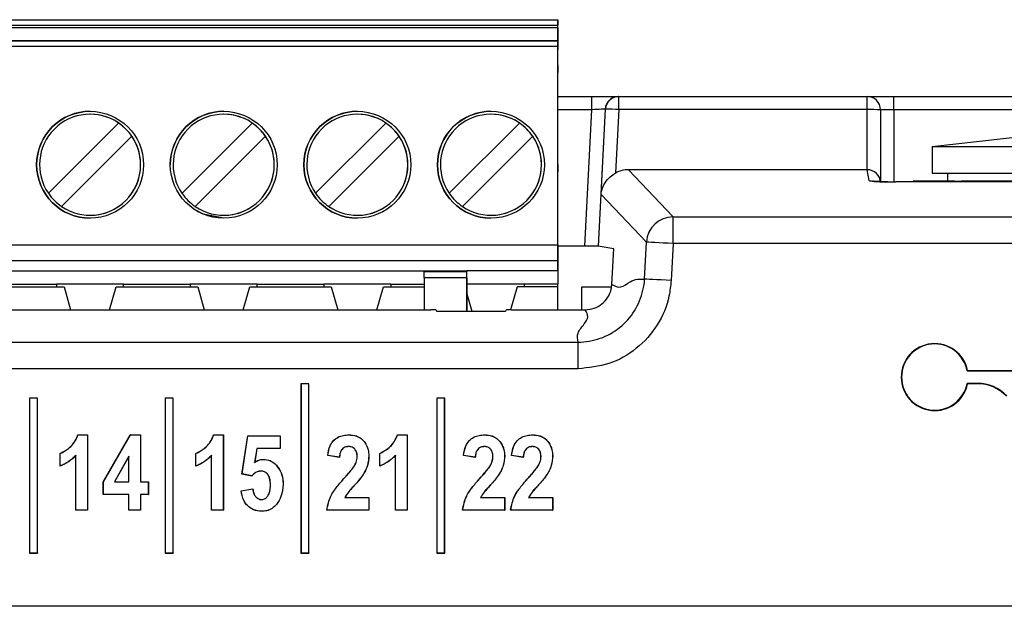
# Paper-space layout 'Sheet1' of a CAD drawing. Header units: millimetres. Extents: x -7 to 413, y -20 to 277.
# Tile 35 of 105: x 50.59 to 57.96, y 225.87 to 230.26. Entities that reach past the tile are written whole.
import ezdxf

# ---------------------------------------------------------------- set-up
doc = ezdxf.new("R2010")
doc.units = ezdxf.units.MM

psp = doc.layouts.new('Sheet1')

# ---------------------------------------------------------------- linework, layer by layer
at = {"color": 7, "linetype": 'Continuous', "lineweight": 25}
for p, q in [((44.6165, 230.2573), (54.6165, 230.2573)), ((44.6165, 230.2173), (54.6165, 230.2173)), ((54.6165, 230.2573), (54.6165, 230.2173)), ((54.6165, 229.8311), (54.6165, 230.2573)), ((54.6165, 230.1973), (54.6165, 230.2173)), ((54.6165, 230.1973), (44.6165, 230.1973)), ((54.6165, 230.1973), (54.6165, 230.0332)), ((44.6165, 230.1013), (54.6165, 230.1013)), ((54.6165, 230.0964), (44.6165, 230.0964)), ((54.6165, 230.0964), (54.6165, 230.1013)), ((54.6165, 230.1013), (54.6165, 230.0332)), ((54.6165, 230.0964), (54.6165, 230.0565)), ((54.6165, 230.0565), (44.6165, 230.0565)), ((54.6165, 228.5713), (54.6165, 230.0565)), ((54.6165, 229.9172), (54.6165, 229.861)), ((54.6165, 229.861), (54.6165, 229.9172)), ((54.6165, 229.1734), (54.6165, 229.861)), ((54.6165, 229.8311), (54.6165, 229.861)), ((54.6165, 229.6828), (54.8714, 229.6828)), ((54.8714, 229.5829), (54.8714, 229.6828)), ((54.8714, 229.6828), (55.0714, 229.6828)), ((55.0714, 229.6828), (55.0741, 229.6828)), ((55.0741, 229.6828), (56.9315, 229.6828)), ((55.0741, 229.5837), (55.0741, 229.6828)), ((56.9315, 229.5837), (56.9315, 229.6828)), ((56.9315, 229.6828), (57.1311, 229.6828)), ((57.1311, 229.5829), (57.1311, 229.6828)), ((57.1311, 229.6828), (58.3915, 229.6828)), ((54.8178, 228.5623), (54.8714, 229.5829)), ((54.9717, 229.5881), (54.9178, 228.5615)), ((54.9412, 228.9496), (54.9744, 229.5881)), ((54.9744, 229.5881), (54.9717, 229.5881)), ((55.0741, 229.5837), (55.0494, 229.1095)), ((56.9315, 229.5837), (55.0741, 229.5837)), ((56.9315, 229.134), (56.9315, 229.5837)), ((57.0315, 229.5829), (57.0315, 229.0473)), ((50.8042, 228.9579), (51.3299, 229.4837)), ((51.8042, 228.9579), (52.3299, 229.4837)), ((52.8042, 228.9579), (53.3299, 229.4837)), ((53.8042, 228.9579), (54.3299, 229.4837)), ((57.4195, 229.3073), (58.3915, 229.4173)), ((51.4289, 229.3847), (50.9032, 228.8589)), ((52.4289, 229.3847), (51.9032, 228.8589)), ((53.4289, 229.3847), (52.9032, 228.8589)), ((54.4289, 229.3847), (53.9032, 228.8589)), ((57.4195, 229.3073), (60.0535, 229.3073)), ((57.4195, 229.3073), (57.4195, 229.1072)), ((54.6165, 229.1734), (54.6165, 229.2083)), ((54.6165, 228.4513), (54.6165, 229.2083)), ((54.6165, 229.1172), (54.6165, 229.1734)), ((54.6165, 229.1734), (54.6165, 229.1172)), ((55.1452, 229.134), (55.4794, 228.7813)), ((56.9315, 229.134), (55.1452, 229.134)), ((56.9458, 229.0529), (56.9323, 229.134)), ((57.4195, 229.1072), (60.0535, 229.1072)), ((57.5365, 229.0472), (57.5365, 229.1072)), ((60.3475, 229.0427), (57.1458, 229.0427)), ((60.3475, 229.0425), (57.1458, 229.0425)), ((57.4265, 229.0472), (57.2765, 229.0472)), ((57.2765, 229.0472), (57.2765, 229.0427)), ((57.4265, 229.0472), (57.4265, 229.0427)), ((57.5865, 229.0472), (57.4265, 229.0472)), ((57.4265, 229.0472), (57.5365, 229.0472)), ((57.5365, 229.0472), (57.4865, 229.0472)), ((57.5825, 229.0472), (57.4865, 229.0472)), ((57.5865, 229.0472), (57.6345, 229.0472)), ((59.8385, 229.0472), (57.6345, 229.0472)), ((57.6345, 229.0427), (57.6345, 229.0472)), ((55.28, 228.592), (54.9412, 228.9496)), ((55.4794, 228.5815), (55.4794, 228.7813)), ((55.4794, 228.7813), (61.5539, 228.7813)), ((55.2655, 228.3153), (55.28, 228.592)), ((44.6165, 228.5713), (54.6165, 228.5713)), ((54.6165, 228.5713), (54.6165, 228.4513)), ((54.8178, 228.5623), (54.6165, 228.5623)), ((55.0357, 228.5417), (54.9178, 228.5615)), ((55.0217, 228.2747), (55.0357, 228.5417)), ((55.4794, 228.5815), (55.4649, 228.3049)), ((61.5539, 228.5815), (55.4794, 228.5815)), ((54.6165, 228.4513), (44.6165, 228.4513)), ((54.6165, 228.3773), (54.6165, 228.4513)), ((54.6165, 228.4513), (54.6165, 228.2773)), ((45.6165, 228.3773), (53.6165, 228.3773)), ((53.6165, 228.3773), (53.9365, 228.3773)), ((53.6165, 228.3773), (53.6165, 228.3709)), ((53.6165, 228.3709), (53.9365, 228.3709)), ((53.6165, 228.3258), (53.6165, 228.3709)), ((54.6165, 228.3773), (53.9365, 228.3773)), ((53.9365, 228.3773), (53.9365, 228.3709)), ((53.9365, 228.3147), (53.9365, 228.3773)), ((53.9365, 228.3258), (53.9365, 228.3709)), ((54.6165, 228.3773), (54.6165, 228.2773)), ((53.9365, 228.3258), (53.6165, 228.3258)), ((53.6165, 228.3258), (53.6165, 228.0854)), ((53.9365, 228.3258), (53.9365, 228.075)), ((53.9365, 228.075), (53.9365, 228.3147)), ((50.3115, 228.2573), (50.9215, 228.2573)), ((50.3675, 228.2773), (50.8655, 228.2773)), ((51.3675, 228.2773), (50.8655, 228.2773)), ((50.8655, 228.2773), (50.8655, 228.2573)), ((50.9215, 228.2573), (50.9704, 228.0854)), ((51.2626, 228.0854), (51.3115, 228.2573)), ((51.3115, 228.2573), (51.9215, 228.2573)), ((51.3675, 228.2773), (51.8655, 228.2773)), ((51.3675, 228.2573), (51.3675, 228.2773)), ((52.3675, 228.2773), (51.8655, 228.2773)), ((51.8655, 228.2773), (51.8655, 228.2573)), ((51.9215, 228.2573), (51.9704, 228.0854)), ((52.2626, 228.0854), (52.3115, 228.2573)), ((52.3115, 228.2573), (52.9215, 228.2573)), ((52.3675, 228.2773), (52.8655, 228.2773)), ((52.3675, 228.2573), (52.3675, 228.2773)), ((53.3675, 228.2773), (52.8655, 228.2773)), ((52.8655, 228.2773), (52.8655, 228.2573)), ((52.9215, 228.2573), (52.9704, 228.0854)), ((53.2626, 228.0854), (53.3115, 228.2573)), ((53.3115, 228.2573), (53.6165, 228.2573)), ((53.3675, 228.2773), (53.6165, 228.2773)), ((53.3675, 228.2773), (53.3675, 228.2573)), ((54.3675, 228.2773), (53.9365, 228.2773)), ((54.3115, 228.2573), (54.2626, 228.0854)), ((54.6165, 228.2573), (54.3115, 228.2573)), ((54.6165, 228.2773), (54.3675, 228.2773)), ((54.3675, 228.2573), (54.3675, 228.2773)), ((54.6165, 228.2573), (54.6165, 228.2773)), ((54.6165, 228.0854), (54.6165, 228.2573)), ((54.7965, 228.0854), (54.7965, 228.2573)), ((54.7965, 228.2573), (55.0193, 228.2573)), ((53.9365, 228.2046), (53.9734, 228.075)), ((45.4677, 228.0854), (53.6665, 228.0854)), ((53.7065, 228.0834), (53.7076, 228.077)), ((53.7476, 228.075), (54.1883, 228.075)), ((54.2283, 228.077), (54.2293, 228.0834)), ((54.2693, 228.0854), (54.8223, 228.0854)), ((44.3651, 227.8438), (54.7685, 227.8438)), ((54.7685, 227.6441), (54.7685, 227.8438)), ((54.7685, 227.6441), (44.3651, 227.6441)), ((57.6807, 227.6284), (57.6828, 227.631)), ((57.6807, 227.6284), (58.1429, 227.6284)), ((57.6828, 227.631), (58.1429, 227.631)), ((52.6949, 227.5312), (52.6944, 227.5317)), ((52.6944, 227.5317), (52.6944, 226.2641)), ((52.7544, 227.5317), (52.6944, 227.5317)), ((52.6949, 227.5312), (52.6949, 226.2647)), ((52.7539, 227.5312), (52.6949, 227.5312)), ((52.7539, 227.5312), (52.7544, 227.5317)), ((52.7539, 226.2647), (52.7539, 227.5312)), ((52.7544, 226.2641), (52.7544, 227.5317)), ((57.7567, 227.5347), (57.6807, 227.5347)), ((57.6807, 227.5347), (57.6828, 227.532)), ((57.7567, 227.532), (57.6828, 227.532)), ((57.7567, 227.5347), (57.7567, 227.532)), ((50.6629, 227.4236), (50.6624, 227.4241)), ((50.6624, 227.4241), (50.6624, 226.2641)), ((50.7224, 227.4241), (50.6624, 227.4241)), ((50.6629, 227.4236), (50.6629, 226.2647)), ((50.7219, 227.4236), (50.6629, 227.4236)), ((50.7219, 227.4236), (50.7224, 227.4241)), ((50.7219, 226.2647), (50.7219, 227.4236)), ((50.7224, 226.2641), (50.7224, 227.4241)), ((51.6789, 227.4236), (51.6784, 227.4241)), ((51.6784, 227.4241), (51.6784, 226.2641)), ((51.7384, 227.4241), (51.6784, 227.4241)), ((51.6789, 227.4236), (51.6789, 226.2647)), ((51.7379, 227.4236), (51.6789, 227.4236)), ((51.7379, 227.4236), (51.7384, 227.4241)), ((51.7379, 226.2647), (51.7379, 227.4236)), ((51.7384, 226.2641), (51.7384, 227.4241)), ((53.7109, 227.4236), (53.7104, 227.4241)), ((53.7104, 227.4241), (53.7104, 226.2641)), ((53.7704, 227.4241), (53.7104, 227.4241)), ((53.7109, 227.4236), (53.7109, 226.2647)), ((53.7699, 227.4236), (53.7109, 227.4236)), ((53.7699, 227.4236), (53.7704, 227.4241)), ((53.7699, 226.2647), (53.7699, 227.4236)), ((53.7704, 226.2641), (53.7704, 227.4241)), ((51.0253, 227.1492), (51.0977, 227.1492)), ((51.0257, 227.1486), (51.0972, 227.1486)), ((51.0972, 227.1486), (51.0977, 227.1492)), ((51.0972, 227.1486), (51.0972, 226.5847)), ((51.0977, 227.1492), (51.0977, 226.5841)), ((51.2151, 226.7966), (51.4173, 227.1492)), ((51.2156, 226.7965), (51.4177, 227.1486)), ((51.4177, 227.1486), (51.4173, 227.1492)), ((51.4173, 227.1492), (51.4939, 227.1492)), ((51.4177, 227.1486), (51.4934, 227.1486)), ((51.4934, 227.1486), (51.4939, 227.1492)), ((51.4934, 227.1486), (51.4934, 226.7964)), ((51.4939, 227.1492), (51.4939, 226.7969)), ((52.0413, 227.1492), (52.1137, 227.1492)), ((52.0417, 227.1486), (52.1132, 227.1486)), ((52.1132, 227.1486), (52.1137, 227.1492)), ((52.1132, 227.1486), (52.1132, 226.5847)), ((52.1137, 227.1492), (52.1137, 226.5841)), ((52.2531, 226.8556), (52.2971, 227.1418)), ((52.2537, 226.8561), (52.2976, 227.1413)), ((52.2976, 227.1413), (52.2971, 227.1418)), ((52.2971, 227.1418), (52.5393, 227.1418)), ((52.2976, 227.1413), (52.5388, 227.1413)), ((52.5388, 227.1413), (52.5393, 227.1418)), ((52.5388, 227.1413), (52.5388, 227.047)), ((52.5393, 227.1418), (52.5393, 227.0464)), ((53.4169, 227.1492), (53.4892, 227.1492)), ((53.4173, 227.1486), (53.4887, 227.1486)), ((53.4887, 227.1486), (53.4892, 227.1492)), ((53.4887, 227.1486), (53.4887, 226.5847)), ((53.4892, 227.1492), (53.4892, 226.5841)), ((52.3635, 227.047), (52.3476, 226.9433)), ((52.364, 227.0464), (52.3483, 226.9444)), ((52.3635, 227.047), (52.364, 227.0464)), ((52.5388, 227.047), (52.3635, 227.047)), ((52.5393, 227.0464), (52.364, 227.0464)), ((52.5388, 227.047), (52.5393, 227.0464)), ((53.0508, 227.0616), (53.0508, 227.0611)), ((54.4264, 227.0616), (54.4264, 227.0611)), ((50.8922, 226.9143), (50.8922, 227.0097)), ((50.8927, 226.9151), (50.8927, 227.0094)), ((51.0096, 226.5841), (51.0096, 226.9951)), ((51.0101, 226.5847), (51.0101, 226.9964)), ((51.4064, 226.9887), (51.298, 226.7964)), ((51.4059, 226.9867), (51.2989, 226.7969)), ((51.4064, 226.9887), (51.4059, 226.9867)), ((51.4059, 226.7969), (51.4059, 226.9867)), ((51.4064, 226.7964), (51.4064, 226.9887)), ((51.9082, 226.9143), (51.9082, 227.0097)), ((51.9087, 226.9151), (51.9087, 227.0094)), ((52.0256, 226.5841), (52.0256, 226.9951)), ((52.0261, 226.5847), (52.0261, 226.9964)), ((52.4125, 226.9652), (52.4125, 226.9657)), ((52.9829, 226.9804), (52.8949, 226.9951)), ((52.9825, 226.981), (52.8954, 226.9955)), ((53.1155, 226.9865), (53.115, 226.9865)), ((53.2025, 226.9921), (53.2031, 226.9921)), ((53.2838, 226.9143), (53.2838, 227.0097)), ((53.2843, 226.9151), (53.2843, 227.0094)), ((53.4012, 226.5841), (53.4012, 226.9951)), ((53.4017, 226.5847), (53.4017, 226.9964)), ((53.9989, 226.9804), (53.9109, 226.9951)), ((53.9985, 226.981), (53.9114, 226.9955)), ((54.1315, 226.9865), (54.131, 226.9865)), ((54.2185, 226.9921), (54.2191, 226.9921)), ((54.3585, 226.9804), (54.2704, 226.9951)), ((54.358, 226.981), (54.271, 226.9955)), ((54.4911, 226.9865), (54.4906, 226.9865)), ((54.5781, 226.9921), (54.5786, 226.9921)), ((52.2537, 226.8561), (52.2531, 226.8556)), ((52.3263, 226.841), (52.2531, 226.8556)), ((52.3261, 226.8415), (52.2537, 226.8561)), ((52.3261, 226.8415), (52.3263, 226.841)), ((53.0211, 226.8271), (53.0208, 226.8274)), ((54.0371, 226.8271), (54.0368, 226.8274)), ((54.3967, 226.8271), (54.3963, 226.8274)), ((51.2156, 226.7965), (51.2151, 226.7966)), ((51.2151, 226.7015), (51.2151, 226.7966)), ((51.2156, 226.7021), (51.2156, 226.7965)), ((51.298, 226.7964), (51.2989, 226.7969)), ((51.298, 226.7964), (51.4064, 226.7964)), ((51.2989, 226.7969), (51.4059, 226.7969)), ((51.4064, 226.7964), (51.4059, 226.7969)), ((51.4934, 226.7964), (51.4939, 226.7969)), ((51.4934, 226.7964), (51.5521, 226.7964)), ((51.4939, 226.7969), (51.5526, 226.7969)), ((51.5521, 226.7964), (51.5526, 226.7969)), ((51.5521, 226.7964), (51.5521, 226.7021)), ((51.5526, 226.7969), (51.5526, 226.7015)), ((52.2458, 226.7309), (52.3338, 226.7456)), ((52.2464, 226.7305), (52.3334, 226.745)), ((52.4664, 226.7745), (52.4659, 226.7745)), ((53.0965, 226.7741), (53.0969, 226.7738)), ((54.1125, 226.7741), (54.1129, 226.7738)), ((54.4721, 226.7741), (54.4725, 226.7738)), ((51.2156, 226.7021), (51.2151, 226.7015)), ((51.4059, 226.7015), (51.2151, 226.7015)), ((51.4064, 226.7021), (51.2156, 226.7021)), ((51.4064, 226.7021), (51.4059, 226.7015)), ((51.4059, 226.5841), (51.4059, 226.7015)), ((51.4064, 226.5847), (51.4064, 226.7021)), ((51.4934, 226.7021), (51.4939, 226.7015)), ((51.5521, 226.7021), (51.4934, 226.7021)), ((51.4934, 226.7021), (51.4934, 226.5847)), ((51.5526, 226.7015), (51.4939, 226.7015)), ((51.4939, 226.7015), (51.4939, 226.5841)), ((51.5521, 226.7021), (51.5526, 226.7015)), ((53.0221, 226.679), (53.2025, 226.679)), ((53.0229, 226.6795), (53.2031, 226.6795)), ((53.2025, 226.679), (53.2031, 226.6795)), ((53.2025, 226.679), (53.2025, 226.5847)), ((53.2031, 226.6795), (53.2031, 226.5841)), ((54.0381, 226.679), (54.2185, 226.679)), ((54.0389, 226.6795), (54.2191, 226.6795)), ((54.2185, 226.679), (54.2191, 226.6795)), ((54.2185, 226.679), (54.2185, 226.5847)), ((54.2191, 226.6795), (54.2191, 226.5841)), ((54.3976, 226.679), (54.5781, 226.679)), ((54.3985, 226.6795), (54.5786, 226.6795)), ((54.5781, 226.679), (54.5786, 226.6795)), ((54.5781, 226.679), (54.5781, 226.5847)), ((54.5786, 226.6795), (54.5786, 226.5841)), ((51.0101, 226.5847), (51.0096, 226.5841)), ((51.0977, 226.5841), (51.0096, 226.5841)), ((51.0972, 226.5847), (51.0101, 226.5847)), ((51.0972, 226.5847), (51.0977, 226.5841)), ((51.4064, 226.5847), (51.4059, 226.5841)), ((51.4939, 226.5841), (51.4059, 226.5841)), ((51.4934, 226.5847), (51.4064, 226.5847)), ((51.4934, 226.5847), (51.4939, 226.5841)), ((52.0261, 226.5847), (52.0256, 226.5841)), ((52.1137, 226.5841), (52.0256, 226.5841)), ((52.1132, 226.5847), (52.0261, 226.5847)), ((52.1132, 226.5847), (52.1137, 226.5841)), ((53.2031, 226.5841), (52.8875, 226.5841)), ((53.2025, 226.5847), (52.8881, 226.5847)), ((53.2025, 226.5847), (53.2031, 226.5841)), ((53.4017, 226.5847), (53.4012, 226.5841)), ((53.4892, 226.5841), (53.4012, 226.5841)), ((53.4887, 226.5847), (53.4017, 226.5847)), ((53.4887, 226.5847), (53.4892, 226.5841)), ((54.2191, 226.5841), (53.9035, 226.5841)), ((54.2185, 226.5847), (53.9041, 226.5847)), ((54.2185, 226.5847), (54.2191, 226.5841)), ((54.2637, 226.5847), (54.2631, 226.5841)), ((54.5786, 226.5841), (54.2631, 226.5841)), ((54.5781, 226.5847), (54.2637, 226.5847)), ((54.5781, 226.5847), (54.5786, 226.5841)), ((50.6629, 226.2647), (50.6624, 226.2641)), ((50.6624, 226.2641), (50.7224, 226.2641)), ((50.6629, 226.2647), (50.7219, 226.2647)), ((50.7219, 226.2647), (50.7224, 226.2641)), ((51.6789, 226.2647), (51.6784, 226.2641)), ((51.6784, 226.2641), (51.7384, 226.2641)), ((51.6789, 226.2647), (51.7379, 226.2647)), ((51.7379, 226.2647), (51.7384, 226.2641)), ((52.6949, 226.2647), (52.6944, 226.2641)), ((52.6944, 226.2641), (52.7544, 226.2641)), ((52.6949, 226.2647), (52.7539, 226.2647)), ((52.7539, 226.2647), (52.7544, 226.2641)), ((53.7109, 226.2647), (53.7104, 226.2641)), ((53.7104, 226.2641), (53.7704, 226.2641)), ((53.7109, 226.2647), (53.7699, 226.2647)), ((53.7699, 226.2647), (53.7704, 226.2641)), ((60.9967, 225.8654), (43.8367, 225.8654))]:
    psp.add_line(p, q, dxfattribs=at)
at = {"color": 8, "linetype": 'Continuous', "lineweight": 25}
for p, q in [((54.8714, 229.5829), (54.6165, 229.5829)), ((57.1311, 229.5829), (57.0315, 229.5829)), ((57.1311, 229.5829), (57.1311, 229.0426)), ((58.3915, 229.5829), (57.1311, 229.5829)), ((57.1458, 229.0425), (57.1458, 229.0427)), ((57.5865, 229.0427), (57.5865, 229.0472))]:
    psp.add_line(p, q, dxfattribs=at)
at = {"color": 7, "linetype": 'Continuous', "lineweight": 25, "flags": 128}
for points in [[(54.9717, 229.5881), (54.9689, 229.5879), (54.9626, 229.5876), (54.953, 229.5871), (54.9405, 229.5865), (54.9255, 229.5857), (54.9086, 229.5848), (54.8903, 229.5838), (54.8714, 229.5829)], [(52.1165, 228.7713), (51.9635, 228.8017), (51.8912, 228.8408)], [(55.4794, 228.5815), (55.4417, 228.5835), (55.4054, 228.5854), (55.3717, 228.5872), (55.3419, 228.5888), (55.3171, 228.5901), (55.298, 228.5911), (55.2855, 228.5917), (55.28, 228.592)], [(55.4649, 228.3049), (55.4272, 228.3068), (55.3909, 228.3088), (55.3572, 228.3105), (55.3274, 228.3121), (55.3026, 228.3134), (55.2835, 228.3144), (55.271, 228.315), (55.2655, 228.3153)], [(51.0257, 227.1486), (51.0255, 227.1489), (51.0253, 227.1492)], [(52.0417, 227.1486), (52.0415, 227.1489), (52.0413, 227.1492)], [(53.4173, 227.1486), (53.4171, 227.1489), (53.4169, 227.1492)], [(51.0101, 226.9964), (51.0099, 226.9957), (51.0096, 226.9951)], [(52.0261, 226.9964), (52.0259, 226.9957), (52.0256, 226.9951)], [(52.9825, 226.981), (52.9827, 226.9807), (52.9829, 226.9804)], [(53.4017, 226.9964), (53.4015, 226.9957), (53.4012, 226.9951)], [(53.9985, 226.981), (53.9987, 226.9807), (53.9989, 226.9804)], [(54.358, 226.981), (54.3582, 226.9807), (54.3585, 226.9804)], [(50.8927, 226.9151), (50.8925, 226.9147), (50.8922, 226.9143)], [(51.9087, 226.9151), (51.9085, 226.9147), (51.9082, 226.9143)], [(53.2843, 226.9151), (53.284, 226.9147), (53.2838, 226.9143)], [(53.0221, 226.679), (53.0225, 226.6793), (53.0229, 226.6795)], [(54.0381, 226.679), (54.0385, 226.6793), (54.0389, 226.6795)], [(54.3976, 226.679), (54.3981, 226.6793), (54.3985, 226.6795)], [(52.3991, 226.6643), (52.3991, 226.6645), (52.3991, 226.6647), (52.3991, 226.6649)], [(52.8881, 226.5847), (52.8878, 226.5844), (52.8875, 226.5841)], [(53.9041, 226.5847), (53.9038, 226.5844), (53.9035, 226.5841)]]:
    psp.add_lwpolyline(points, dxfattribs=at)
at = {"color": 8, "linetype": 'Continuous', "lineweight": 25, "flags": 128}
psp.add_lwpolyline([(56.9458, 229.0529), (56.9653, 229.051), (56.9733, 229.0491)], dxfattribs=at)
at = {"color": 7, "linetype": 'Continuous', "lineweight": 25}
for centre in [(51.1165, 229.1713), (52.1165, 229.1713), (53.1165, 229.1713), (54.1165, 229.1713)]:
    psp.add_circle(centre, 0.4, dxfattribs=at)
for centre, radius, start, end in [((55.0715, 229.5829), 0.0999, 90.03332, 177.04375), ((55.0742, 229.5829), 0.0999, 90.03503, 177.04375), ((56.9315, 229.5829), 0.1, 359.9977, 90.00059), ((51.1165, 229.1713), 0.4, 89.99999, 179.99999), ((51.1165, 229.1713), 0.3783, 55.6634, 214.33659), ((51.1165, 229.1713), 0.3783, 269.99999, 89.99999), ((52.1165, 229.1713), 0.4, 89.99999, 179.99999), ((52.1165, 229.1713), 0.3783, 55.6634, 214.33659), ((52.1165, 229.1713), 0.3783, 269.99999, 89.99999), ((53.1165, 229.1713), 0.4, 89.99999, 179.99999), ((53.1165, 229.1713), 0.3783, 55.6634, 214.33659), ((53.1165, 229.1713), 0.3783, 269.99999, 89.99999), ((54.1165, 229.1713), 0.4, 89.99999, 179.99999), ((54.1165, 229.1713), 0.3783, 55.6634, 214.33659), ((54.1165, 229.1713), 0.3783, 359.99999, 89.99999), ((54.8831, 226.3563), 3.2331, 86.61374, 88.38278), ((56.9569, 226.7803), 2.8035, 88.47608, 90.51987), ((51.1165, 229.1713), 0.3783, 34.33655, 55.66344), ((52.1165, 229.1713), 0.3783, 34.33655, 55.66344), ((53.1165, 229.1713), 0.3783, 34.33655, 55.66344), ((54.1165, 229.1713), 0.3783, 34.33655, 55.66344), ((51.1165, 229.1713), 0.3783, 235.6634, 34.33659), ((52.1165, 229.1713), 0.3783, 235.6634, 34.33659), ((53.1165, 229.1713), 0.3783, 235.6634, 34.33659), ((54.1165, 229.1713), 0.3783, 235.6634, 34.33659), ((51.1165, 229.1713), 0.4, 179.99999, 269.99999), ((53.1165, 229.1713), 0.4, 179.99999, 269.99999), ((54.1165, 229.1713), 0.4, 179.99999, 269.99999), ((54.1165, 229.1713), 0.3783, 269.99999, 359.99999), ((51.1165, 229.1713), 0.3783, 214.33655, 235.66344), ((52.1165, 229.1713), 0.3783, 214.33655, 235.66344), ((53.1165, 229.1713), 0.3783, 214.33655, 235.66344), ((54.1165, 229.1713), 0.3783, 214.33655, 235.66344), ((55.48, 228.5809), 0.2004, 90.17311, 176.82378), ((57.4373, 227.5815), 0.2505, 11.39693, 348.60307), ((57.4373, 227.5815), 0.2479, 10.90172, 349.09828), ((57.7567, 227.232), 0.3026, 43.43065, 90), ((57.7567, 227.232), 0.3, 43.43065, 90), ((52.5218, 226.9095), 0.0171, 131.35227, 133.10729), ((52.2426, 226.8131), 0.1135, 323.11888, 323.50168)]:
    psp.add_arc(centre, radius, start, end, dxfattribs=at)
for centre, major_axis, ratio, start_param, end_param in [((55.1458, 228.9336), (-0.1274, 0.1549), 0.996917, 5.596471, 6.095757), ((56.9315, 229.1392), (0.1, 0), 0.052434, 4.712394, 4.720663), ((56.9315, 229.039), (0.0997, 0.0082), 0.948719, 6.196205, 7.767458), ((57.1458, 229.053), (0.2, 0), 0.052408, 4.400451, 4.712389), ((54.8178, 228.5615), (0.1001, 0), 0.008715, 0.051831, 1.570339), ((53.6665, 228.0833), (0.04, 0), 0.052408, 0.008727, 1.570796), ((53.7476, 228.0771), (0.04, 0), 0.052408, 3.150319, 4.712389), ((54.1883, 228.0771), (0.04, 0), 0.052408, 4.712389, 6.274459), ((54.2693, 228.0833), (0.04, 0), 0.052408, 1.570796, 3.132866)]:
    psp.add_ellipse(centre, major_axis=major_axis, ratio=ratio, start_param=start_param, end_param=end_param, dxfattribs=at)
at = {"color": 8, "linetype": 'Continuous', "lineweight": 25}
psp.add_ellipse((57.1458, 229.053), major_axis=(0.2, 0), ratio=0.052408, start_param=3.150319, end_param=4.400451, dxfattribs=at)
at = {"color": 7, "linetype": 'Continuous', "lineweight": 25}
for points, knots in [([(54.9412, 228.9496), (54.9412, 228.9499), (54.9418, 228.9571), (54.9463, 228.9869), (54.9646, 229.0321), (55.0031, 229.0798), (55.035, 229.1003), (55.0494, 229.1095)], [0, 0, 0, 0, 0.005631, 0.118339, 0.495202, 0.772633, 1, 1, 1, 1]), ([(57.0862, 229.0432), (57.0662, 229.0436), (57.0276, 229.0445), (56.9915, 229.0465), (56.9736, 229.0483), (56.9724, 229.0485), (56.972, 229.0486)], [0, 0, 0, 0, 0.349475, 0.6760166, 0.8880526, 1, 1, 1, 1]), ([(54.7685, 227.8438), (54.7685, 227.8438), (54.8243, 227.8438), (54.9367, 227.8627), (55.0854, 227.9453), (55.1992, 228.0724), (55.2513, 228.2041), (55.2655, 228.2873), (55.2655, 228.3153), (55.2655, 228.3153)], [0, 0, 0, 0, 0.000016, 0.222193, 0.444341, 0.666342, 0.888325, 0.999984, 1, 1, 1, 1]), ([(55.4649, 228.3049), (55.4609, 228.2658), (55.4487, 228.149), (55.3706, 227.9644), (55.2128, 227.7874), (55.0038, 227.6672), (54.847, 227.6518), (54.7685, 227.6441)], [0, 0, 0, 0, 0.111654, 0.333639, 0.55567, 0.777836, 1, 1, 1, 1]), ([(55.0217, 228.2747), (55.0436, 228.2633), (55.0876, 228.2404), (55.172, 228.3165), (55.23, 228.3158), (55.2655, 228.3153)], [0, 0, 0, 0, 0.2796448, 0.5600397, 1, 1, 1, 1]), ([(54.8223, 228.0854), (54.8447, 228.0876), (54.8897, 228.0921), (54.9495, 228.1265), (54.9947, 228.1772), (55.0171, 228.23), (55.0205, 228.2635), (55.0217, 228.2747)], [0, 0, 0, 0, 0.2222174, 0.4444625, 0.6664003, 0.8882208, 1, 1, 1, 1]), ([(54.7685, 227.8438), (54.7645, 227.8664), (54.7565, 227.9115), (54.8139, 227.9743), (54.851, 228.0323), (54.8318, 228.0677), (54.8223, 228.0854)], [0, 0, 0, 0, 0.279761, 0.560193, 0.78035, 1, 1, 1, 1]), ([(50.8922, 227.0097), (50.9135, 227.0214), (50.9607, 227.0474), (51.0061, 227.0988), (51.021, 227.1378), (51.0253, 227.1492)], [0, 0, 0, 0, 0.367859, 0.815995, 1, 1, 1, 1]), ([(50.8927, 227.0094), (50.914, 227.0211), (50.9611, 227.0471), (51.0065, 227.0985), (51.0214, 227.1373), (51.0257, 227.1486)], [0, 0, 0, 0, 0.368418, 0.816256, 1, 1, 1, 1]), ([(51.9082, 227.0097), (51.9295, 227.0214), (51.9767, 227.0474), (52.0221, 227.0988), (52.037, 227.1378), (52.0413, 227.1492)], [0, 0, 0, 0, 0.367859, 0.815995, 1, 1, 1, 1]), ([(51.9087, 227.0094), (51.93, 227.0211), (51.9771, 227.0471), (52.0225, 227.0985), (52.0374, 227.1373), (52.0417, 227.1486)], [0, 0, 0, 0, 0.368418, 0.816256, 1, 1, 1, 1]), ([(52.8949, 226.9951), (52.8987, 227.0192), (52.9048, 227.0583), (52.9338, 227.1056), (52.9699, 227.133), (53.0112, 227.1472), (53.0392, 227.1485), (53.0527, 227.1492)], [0, 0, 0, 0, 0.2944445, 0.4768341, 0.66007, 0.835621, 1, 1, 1, 1]), ([(52.8954, 226.9955), (52.8993, 227.0196), (52.9055, 227.0586), (52.9346, 227.1057), (52.9707, 227.1328), (53.0117, 227.1468), (53.0394, 227.148), (53.0527, 227.1486)], [0, 0, 0, 0, 0.296028, 0.478336, 0.661472, 0.837572, 1, 1, 1, 1]), ([(53.0527, 227.1486), (53.0527, 227.1487), (53.0527, 227.1488), (53.0527, 227.149), (53.0527, 227.1491), (53.0527, 227.1492)], [0, 0, 0, 0, 0.300005, 0.60001, 1, 1, 1, 1]), ([(53.0527, 227.1492), (53.072, 227.1479), (53.1049, 227.1456), (53.147, 227.1232), (53.178, 227.0875), (53.1996, 227.0425), (53.202, 227.0075), (53.2031, 226.9921)], [0, 0, 0, 0, 0.2346702, 0.4024876, 0.5704379, 0.8106242, 1, 1, 1, 1]), ([(53.0527, 227.1486), (53.0719, 227.1473), (53.1048, 227.1451), (53.1467, 227.1228), (53.1776, 227.0872), (53.1991, 227.0424), (53.2015, 227.0075), (53.2025, 226.9921)], [0, 0, 0, 0, 0.234716, 0.402364, 0.570142, 0.810479, 1, 1, 1, 1]), ([(53.2838, 227.0097), (53.305, 227.0214), (53.3522, 227.0474), (53.3977, 227.0988), (53.4126, 227.1378), (53.4169, 227.1492)], [0, 0, 0, 0, 0.367859, 0.815995, 1, 1, 1, 1]), ([(53.2843, 227.0094), (53.3056, 227.0211), (53.3527, 227.0471), (53.3981, 227.0985), (53.4129, 227.1373), (53.4173, 227.1486)], [0, 0, 0, 0, 0.368418, 0.816256, 1, 1, 1, 1]), ([(53.9109, 226.9951), (53.9147, 227.0192), (53.9208, 227.0583), (53.9498, 227.1056), (53.9859, 227.133), (54.0272, 227.1472), (54.0552, 227.1485), (54.0687, 227.1492)], [0, 0, 0, 0, 0.2944445, 0.4768341, 0.66007, 0.835621, 1, 1, 1, 1]), ([(53.9114, 226.9955), (53.9153, 227.0196), (53.9215, 227.0586), (53.9506, 227.1057), (53.9867, 227.1328), (54.0277, 227.1468), (54.0554, 227.148), (54.0687, 227.1486)], [0, 0, 0, 0, 0.296028, 0.478336, 0.661472, 0.837572, 1, 1, 1, 1]), ([(54.0687, 227.1486), (54.0687, 227.1487), (54.0687, 227.1488), (54.0687, 227.149), (54.0687, 227.1491), (54.0687, 227.1492)], [0, 0, 0, 0, 0.300005, 0.60001, 1, 1, 1, 1]), ([(54.0687, 227.1492), (54.088, 227.1479), (54.1209, 227.1456), (54.163, 227.1232), (54.194, 227.0875), (54.2156, 227.0425), (54.218, 227.0075), (54.2191, 226.9921)], [0, 0, 0, 0, 0.2346702, 0.4024876, 0.5704379, 0.8106242, 1, 1, 1, 1]), ([(54.0687, 227.1486), (54.0879, 227.1473), (54.1208, 227.1451), (54.1627, 227.1228), (54.1936, 227.0872), (54.2151, 227.0424), (54.2175, 227.0075), (54.2185, 226.9921)], [0, 0, 0, 0, 0.234716, 0.402364, 0.570142, 0.810479, 1, 1, 1, 1]), ([(54.2704, 226.9951), (54.2742, 227.0192), (54.2804, 227.0583), (54.3093, 227.1056), (54.3455, 227.133), (54.3868, 227.1472), (54.4148, 227.1485), (54.4283, 227.1492)], [0, 0, 0, 0, 0.294447, 0.476832, 0.660079, 0.83562, 1, 1, 1, 1]), ([(54.271, 226.9955), (54.2748, 227.0196), (54.2811, 227.0586), (54.3102, 227.1057), (54.3462, 227.1328), (54.3873, 227.1468), (54.415, 227.148), (54.4283, 227.1486)], [0, 0, 0, 0, 0.296028, 0.478336, 0.661472, 0.837572, 1, 1, 1, 1]), ([(54.4283, 227.1486), (54.4283, 227.1487), (54.4283, 227.1488), (54.4283, 227.149), (54.4283, 227.1491), (54.4283, 227.1492)], [0, 0, 0, 0, 0.300005, 0.60001, 1, 1, 1, 1]), ([(54.4283, 227.1492), (54.4475, 227.1479), (54.4805, 227.1456), (54.5226, 227.1232), (54.5536, 227.0875), (54.5751, 227.0425), (54.5776, 227.0075), (54.5786, 226.9921)], [0, 0, 0, 0, 0.23468, 0.402496, 0.570437, 0.810626, 1, 1, 1, 1]), ([(54.4283, 227.1486), (54.4475, 227.1473), (54.4803, 227.1451), (54.5222, 227.1228), (54.5531, 227.0872), (54.5746, 227.0424), (54.577, 227.0075), (54.5781, 226.9921)], [0, 0, 0, 0, 0.234705, 0.402363, 0.570141, 0.810479, 1, 1, 1, 1]), ([(53.0508, 227.0616), (53.0417, 227.0609), (53.0262, 227.0598), (53.0073, 227.0482), (52.9934, 227.0311), (52.9851, 227.0078), (52.9833, 226.9898), (52.9825, 226.981)], [0, 0, 0, 0, 0.228294, 0.385968, 0.543512, 0.777066, 1, 1, 1, 1]), ([(53.0508, 227.0611), (53.0416, 227.0604), (53.0262, 227.0592), (53.0075, 227.0477), (52.9938, 227.0307), (52.9856, 227.0073), (52.9838, 226.9892), (52.9829, 226.9804)], [0, 0, 0, 0, 0.22875, 0.3851009, 0.5413279, 0.7746982, 1, 1, 1, 1]), ([(53.1155, 226.9865), (53.1149, 226.9979), (53.1138, 227.0161), (53.1024, 227.039), (53.0873, 227.0527), (53.0693, 227.0606), (53.0568, 227.0613), (53.0508, 227.0616)], [0, 0, 0, 0, 0.303114, 0.484782, 0.66749, 0.838671, 1, 1, 1, 1]), ([(53.115, 226.9865), (53.1143, 226.9978), (53.1133, 227.016), (53.1019, 227.0387), (53.087, 227.0522), (53.0692, 227.0601), (53.0568, 227.0608), (53.0508, 227.0611)], [0, 0, 0, 0, 0.3040452, 0.4854326, 0.6678201, 0.8387262, 1, 1, 1, 1]), ([(54.0668, 227.0616), (54.0577, 227.0609), (54.0422, 227.0598), (54.0233, 227.0482), (54.0094, 227.0311), (54.0011, 227.0078), (53.9993, 226.9898), (53.9985, 226.981)], [0, 0, 0, 0, 0.228294, 0.385968, 0.543512, 0.777066, 1, 1, 1, 1]), ([(54.0668, 227.0611), (54.0577, 227.0604), (54.0423, 227.0592), (54.0235, 227.0477), (54.0098, 227.0307), (54.0016, 227.0073), (53.9998, 226.9892), (53.9989, 226.9804)], [0, 0, 0, 0, 0.2287692, 0.3851162, 0.5413393, 0.7747037, 1, 1, 1, 1]), ([(54.0668, 227.0616), (54.0668, 227.0616), (54.0668, 227.0614), (54.0668, 227.0612), (54.0668, 227.0611)], [0, 0, 0, 0, 0.44812, 1, 1, 1, 1]), ([(54.1315, 226.9865), (54.1309, 226.9979), (54.1298, 227.0161), (54.1184, 227.039), (54.1033, 227.0527), (54.0853, 227.0606), (54.0728, 227.0613), (54.0668, 227.0616)], [0, 0, 0, 0, 0.303114, 0.484782, 0.66749, 0.838671, 1, 1, 1, 1]), ([(54.131, 226.9865), (54.1303, 226.9978), (54.1293, 227.016), (54.1179, 227.0387), (54.103, 227.0522), (54.0852, 227.0601), (54.0728, 227.0608), (54.0668, 227.0611)], [0, 0, 0, 0, 0.304053, 0.485446, 0.667838, 0.838749, 1, 1, 1, 1]), ([(54.4264, 227.0616), (54.4172, 227.0609), (54.4018, 227.0598), (54.3829, 227.0482), (54.369, 227.0311), (54.3607, 227.0078), (54.3589, 226.9898), (54.358, 226.981)], [0, 0, 0, 0, 0.228294, 0.385968, 0.543512, 0.777066, 1, 1, 1, 1]), ([(54.4264, 227.0611), (54.4172, 227.0604), (54.4018, 227.0592), (54.3831, 227.0477), (54.3693, 227.0307), (54.3611, 227.0073), (54.3594, 226.9892), (54.3585, 226.9804)], [0, 0, 0, 0, 0.22875, 0.3851009, 0.5413279, 0.7746982, 1, 1, 1, 1]), ([(54.4911, 226.9865), (54.4904, 226.9979), (54.4894, 227.0161), (54.4779, 227.039), (54.4629, 227.0527), (54.4449, 227.0606), (54.4324, 227.0613), (54.4264, 227.0616)], [0, 0, 0, 0, 0.303114, 0.484783, 0.667492, 0.838697, 1, 1, 1, 1]), ([(54.4906, 226.9865), (54.4899, 226.9978), (54.4889, 227.016), (54.4775, 227.0387), (54.4626, 227.0522), (54.4447, 227.0601), (54.4324, 227.0608), (54.4264, 227.0611)], [0, 0, 0, 0, 0.304047, 0.485435, 0.667843, 0.838725, 1, 1, 1, 1]), ([(50.8927, 227.0094), (50.8927, 227.0095), (50.8925, 227.0096), (50.8923, 227.0097), (50.8922, 227.0097)], [0, 0, 0, 0, 0.500025, 1, 1, 1, 1]), ([(51.0096, 226.9951), (51.0012, 226.9865), (50.9844, 226.9693), (50.9464, 226.9398), (50.9139, 226.9245), (50.8922, 226.9143)], [0, 0, 0, 0, 0.250998, 0.502278, 1, 1, 1, 1]), ([(51.0101, 226.9964), (51.0018, 226.9877), (50.985, 226.9705), (50.9564, 226.9486), (50.9259, 226.9292), (50.9039, 226.9199), (50.8927, 226.9151)], [0, 0, 0, 0, 0.2501835, 0.5007204, 0.7485594, 1, 1, 1, 1]), ([(51.9087, 227.0094), (51.9087, 227.0095), (51.9085, 227.0096), (51.9083, 227.0097), (51.9082, 227.0097)], [0, 0, 0, 0, 0.500025, 1, 1, 1, 1]), ([(52.0256, 226.9951), (52.0172, 226.9865), (52.0004, 226.9693), (51.9624, 226.9398), (51.9299, 226.9245), (51.9082, 226.9143)], [0, 0, 0, 0, 0.250998, 0.502278, 1, 1, 1, 1]), ([(52.0261, 226.9964), (52.0178, 226.9877), (52.001, 226.9705), (51.9724, 226.9486), (51.9419, 226.9292), (51.9199, 226.9199), (51.9087, 226.9151)], [0, 0, 0, 0, 0.2501835, 0.5007204, 0.7485594, 1, 1, 1, 1]), ([(52.3476, 226.9433), (52.3525, 226.9464), (52.3624, 226.9524), (52.3781, 226.9597), (52.395, 226.9642), (52.4066, 226.9649), (52.4125, 226.9652)], [0, 0, 0, 0, 0.249213, 0.498901, 0.745914, 1, 1, 1, 1]), ([(52.3483, 226.9444), (52.3532, 226.9474), (52.3631, 226.9533), (52.384, 226.9631), (52.4011, 226.9647), (52.4125, 226.9657)], [0, 0, 0, 0, 0.252696, 0.505967, 1, 1, 1, 1]), ([(52.4125, 226.9657), (52.43, 226.964), (52.4638, 226.9606), (52.4948, 226.9384), (52.5082, 226.9247), (52.5105, 226.9224)], [0, 0, 0, 0, 0.47462, 0.911075, 1, 1, 1, 1]), ([(52.4125, 226.9652), (52.43, 226.9634), (52.4636, 226.9601), (52.4945, 226.938), (52.5079, 226.9243), (52.5101, 226.922)], [0, 0, 0, 0, 0.474484, 0.911024, 1, 1, 1, 1]), ([(52.8954, 226.9955), (52.8953, 226.9954), (52.8952, 226.9953), (52.895, 226.9951), (52.8949, 226.9951)], [0, 0, 0, 0, 0.500024, 1, 1, 1, 1]), ([(53.0945, 226.9176), (53.099, 226.9261), (53.107, 226.941), (53.1138, 226.9645), (53.1146, 226.9791), (53.115, 226.9865)], [0, 0, 0, 0, 0.398591, 0.694649, 1, 1, 1, 1]), ([(53.0949, 226.9173), (53.0995, 226.9259), (53.1075, 226.9408), (53.1143, 226.9644), (53.1151, 226.979), (53.1155, 226.9865)], [0, 0, 0, 0, 0.3986215, 0.6946509, 1, 1, 1, 1]), ([(53.2025, 226.9921), (53.2004, 226.9678), (53.1957, 226.9151), (53.1554, 226.8404), (53.1166, 226.7967), (53.0965, 226.7741)], [0, 0, 0, 0, 0.292824, 0.633976, 1, 1, 1, 1]), ([(53.2031, 226.9921), (53.2009, 226.9678), (53.1962, 226.915), (53.1559, 226.8402), (53.117, 226.7964), (53.0969, 226.7738)], [0, 0, 0, 0, 0.292357, 0.633726, 1, 1, 1, 1]), ([(53.2843, 227.0094), (53.2842, 227.0095), (53.284, 227.0096), (53.2839, 227.0097), (53.2838, 227.0097)], [0, 0, 0, 0, 0.500025, 1, 1, 1, 1]), ([(53.4012, 226.9951), (53.3928, 226.9865), (53.376, 226.9693), (53.338, 226.9398), (53.3054, 226.9245), (53.2838, 226.9143)], [0, 0, 0, 0, 0.250998, 0.502278, 1, 1, 1, 1]), ([(53.4017, 226.9964), (53.3933, 226.9877), (53.3766, 226.9705), (53.348, 226.9486), (53.3175, 226.9292), (53.2954, 226.9199), (53.2843, 226.9151)], [0, 0, 0, 0, 0.2501835, 0.5007204, 0.7485594, 1, 1, 1, 1]), ([(53.9114, 226.9955), (53.9113, 226.9954), (53.9112, 226.9953), (53.911, 226.9951), (53.9109, 226.9951)], [0, 0, 0, 0, 0.500024, 1, 1, 1, 1]), ([(54.1105, 226.9176), (54.115, 226.9261), (54.123, 226.941), (54.1298, 226.9645), (54.1306, 226.9791), (54.131, 226.9865)], [0, 0, 0, 0, 0.398591, 0.694649, 1, 1, 1, 1]), ([(54.1109, 226.9173), (54.1155, 226.9259), (54.1235, 226.9408), (54.1303, 226.9644), (54.1311, 226.979), (54.1315, 226.9865)], [0, 0, 0, 0, 0.3986215, 0.6946509, 1, 1, 1, 1]), ([(54.2185, 226.9921), (54.2164, 226.9678), (54.2117, 226.9151), (54.1714, 226.8404), (54.1326, 226.7967), (54.1125, 226.7741)], [0, 0, 0, 0, 0.292824, 0.633976, 1, 1, 1, 1]), ([(54.2191, 226.9921), (54.2169, 226.9678), (54.2122, 226.915), (54.1719, 226.8402), (54.133, 226.7964), (54.1129, 226.7738)], [0, 0, 0, 0, 0.292357, 0.633726, 1, 1, 1, 1]), ([(54.271, 226.9955), (54.2709, 226.9954), (54.2707, 226.9953), (54.2705, 226.9951), (54.2704, 226.9951)], [0, 0, 0, 0, 0.500024, 1, 1, 1, 1]), ([(54.47, 226.9176), (54.4746, 226.9261), (54.4826, 226.941), (54.4894, 226.9645), (54.4902, 226.9791), (54.4906, 226.9865)], [0, 0, 0, 0, 0.398589, 0.694646, 1, 1, 1, 1]), ([(54.4705, 226.9173), (54.4751, 226.9259), (54.4831, 226.9408), (54.4899, 226.9644), (54.4907, 226.979), (54.4911, 226.9865)], [0, 0, 0, 0, 0.398606, 0.694649, 1, 1, 1, 1]), ([(54.5781, 226.9921), (54.5759, 226.9678), (54.5713, 226.9151), (54.531, 226.8404), (54.4922, 226.7967), (54.4721, 226.7741)], [0, 0, 0, 0, 0.292826, 0.633976, 1, 1, 1, 1]), ([(54.5786, 226.9921), (54.5765, 226.9678), (54.5718, 226.915), (54.5315, 226.8402), (54.4926, 226.7964), (54.4725, 226.7738)], [0, 0, 0, 0, 0.292357, 0.633726, 1, 1, 1, 1]), ([(52.3476, 226.9433), (52.3477, 226.9435), (52.3479, 226.9439), (52.3482, 226.9442), (52.3483, 226.9444)], [0, 0, 0, 0, 0.500024, 1, 1, 1, 1]), ([(52.5101, 226.922), (52.5236, 226.9034), (52.5503, 226.8668), (52.5597, 226.8138), (52.5606, 226.7843), (52.5608, 226.7766)], [0, 0, 0, 0, 0.43411, 0.854269, 1, 1, 1, 1]), ([(52.5105, 226.9224), (52.5241, 226.9037), (52.5508, 226.867), (52.5602, 226.8139), (52.5611, 226.7842), (52.5613, 226.7766)], [0, 0, 0, 0, 0.4344197, 0.8547761, 1, 1, 1, 1]), ([(53.0208, 226.8274), (53.0287, 226.8364), (53.0447, 226.8543), (53.0702, 226.8836), (53.0859, 226.9055), (53.0945, 226.9176)], [0, 0, 0, 0, 0.308962, 0.617969, 1, 1, 1, 1]), ([(53.0211, 226.8271), (53.0291, 226.836), (53.0451, 226.854), (53.0707, 226.8833), (53.0863, 226.9052), (53.0949, 226.9173)], [0, 0, 0, 0, 0.308716, 0.6174, 1, 1, 1, 1]), ([(53.0949, 226.9173), (53.0949, 226.9173), (53.0948, 226.9174), (53.0946, 226.9175), (53.0945, 226.9175), (53.0945, 226.9176)], [0, 0, 0, 0, 0.300005, 0.60001, 1, 1, 1, 1]), ([(54.0368, 226.8274), (54.0447, 226.8364), (54.0607, 226.8543), (54.0862, 226.8836), (54.1019, 226.9055), (54.1105, 226.9176)], [0, 0, 0, 0, 0.308962, 0.617969, 1, 1, 1, 1]), ([(54.0371, 226.8271), (54.0451, 226.836), (54.0611, 226.854), (54.0867, 226.8833), (54.1023, 226.9052), (54.1109, 226.9173)], [0, 0, 0, 0, 0.308716, 0.6174, 1, 1, 1, 1]), ([(54.1109, 226.9173), (54.1109, 226.9173), (54.1108, 226.9174), (54.1106, 226.9175), (54.1105, 226.9175), (54.1105, 226.9176)], [0, 0, 0, 0, 0.300005, 0.60001, 1, 1, 1, 1]), ([(54.3963, 226.8274), (54.4043, 226.8364), (54.4203, 226.8543), (54.4458, 226.8836), (54.4614, 226.9055), (54.47, 226.9176)], [0, 0, 0, 0, 0.308967, 0.617978, 1, 1, 1, 1]), ([(54.3967, 226.8271), (54.4047, 226.836), (54.4207, 226.854), (54.4462, 226.8833), (54.4619, 226.9052), (54.4705, 226.9173)], [0, 0, 0, 0, 0.308716, 0.6174, 1, 1, 1, 1]), ([(54.4705, 226.9173), (54.4705, 226.9173), (54.4704, 226.9174), (54.4702, 226.9175), (54.4701, 226.9175), (54.47, 226.9176)], [0, 0, 0, 0, 0.3000047, 0.6000101, 1, 1, 1, 1]), ([(52.3958, 226.8782), (52.3862, 226.8771), (52.367, 226.875), (52.3433, 226.8602), (52.3314, 226.8473), (52.3261, 226.8415)], [0, 0, 0, 0, 0.353361, 0.707547, 1, 1, 1, 1]), ([(52.3959, 226.8777), (52.3863, 226.8766), (52.3672, 226.8745), (52.3436, 226.8597), (52.3317, 226.8468), (52.3263, 226.841)], [0, 0, 0, 0, 0.351581, 0.703989, 1, 1, 1, 1]), ([(52.3958, 226.8782), (52.3959, 226.8781), (52.3959, 226.878), (52.3959, 226.8778), (52.3959, 226.8777), (52.3959, 226.8777)], [0, 0, 0, 0, 0.397904, 0.698952, 1, 1, 1, 1]), ([(52.4664, 226.7745), (52.4657, 226.7918), (52.4647, 226.8179), (52.4505, 226.8499), (52.4328, 226.8684), (52.4129, 226.8772), (52.4004, 226.8779), (52.3958, 226.8782)], [0, 0, 0, 0, 0.3674866, 0.5501326, 0.7340247, 0.9029533, 1, 1, 1, 1]), ([(52.4659, 226.7745), (52.4652, 226.7918), (52.4642, 226.8177), (52.4501, 226.8495), (52.4325, 226.8679), (52.4128, 226.8767), (52.4004, 226.8774), (52.3959, 226.8777)], [0, 0, 0, 0, 0.368709, 0.55081, 0.734174, 0.902827, 1, 1, 1, 1]), ([(52.8875, 226.5841), (52.895, 226.6211), (52.9081, 226.686), (52.9645, 226.7632), (53.0019, 226.8059), (53.0208, 226.8274)], [0, 0, 0, 0, 0.395154, 0.694468, 1, 1, 1, 1]), ([(52.8881, 226.5847), (52.8955, 226.6212), (52.9086, 226.6858), (52.9649, 226.7627), (53.0023, 226.8055), (53.0211, 226.8271)], [0, 0, 0, 0, 0.392639, 0.693174, 1, 1, 1, 1]), ([(53.9035, 226.5841), (53.911, 226.6211), (53.9241, 226.686), (53.9805, 226.7632), (54.0179, 226.8059), (54.0368, 226.8274)], [0, 0, 0, 0, 0.395154, 0.694468, 1, 1, 1, 1]), ([(53.9041, 226.5847), (53.9115, 226.6212), (53.9246, 226.6858), (53.9809, 226.7627), (54.0183, 226.8055), (54.0371, 226.8271)], [0, 0, 0, 0, 0.392639, 0.693174, 1, 1, 1, 1]), ([(54.2631, 226.5841), (54.2705, 226.6211), (54.2836, 226.686), (54.3401, 226.7632), (54.3775, 226.8059), (54.3963, 226.8274)], [0, 0, 0, 0, 0.3951555, 0.6944691, 1, 1, 1, 1]), ([(54.2637, 226.5847), (54.2711, 226.6212), (54.2842, 226.6858), (54.3404, 226.7627), (54.3778, 226.8055), (54.3967, 226.8271)], [0, 0, 0, 0, 0.392639, 0.693174, 1, 1, 1, 1]), ([(52.3334, 226.745), (52.3358, 226.7306), (52.3396, 226.7076), (52.3577, 226.683), (52.3764, 226.6676), (52.3913, 226.6654), (52.3991, 226.6643)], [0, 0, 0, 0, 0.378904, 0.60705, 0.79717, 1, 1, 1, 1]), ([(52.3338, 226.7456), (52.3362, 226.7312), (52.3399, 226.7083), (52.3578, 226.6835), (52.3754, 226.6693), (52.3901, 226.6655), (52.3978, 226.6649), (52.3991, 226.6649)], [0, 0, 0, 0, 0.379243, 0.605612, 0.796349, 0.966168, 1, 1, 1, 1]), ([(52.3991, 226.6643), (52.4054, 226.665), (52.4181, 226.6663), (52.4362, 226.678), (52.4527, 226.698), (52.465, 226.7317), (52.4659, 226.7586), (52.4664, 226.7745)], [0, 0, 0, 0, 0.132008, 0.264939, 0.438401, 0.668783, 1, 1, 1, 1]), ([(52.3991, 226.6649), (52.4053, 226.6655), (52.4179, 226.6668), (52.4358, 226.6784), (52.4522, 226.6982), (52.4645, 226.7317), (52.4654, 226.7586), (52.4659, 226.7745)], [0, 0, 0, 0, 0.131222, 0.263362, 0.436514, 0.666457, 1, 1, 1, 1]), ([(52.5608, 226.7766), (52.5576, 226.7464), (52.5519, 226.6934), (52.5182, 226.6328), (52.4799, 226.5961), (52.4401, 226.5795), (52.413, 226.578), (52.4008, 226.5773)], [0, 0, 0, 0, 0.318308, 0.557368, 0.714231, 0.871506, 1, 1, 1, 1]), ([(52.5613, 226.7766), (52.5581, 226.7463), (52.5524, 226.6932), (52.5186, 226.6324), (52.4802, 226.5956), (52.4402, 226.579), (52.413, 226.5775), (52.4008, 226.5768)], [0, 0, 0, 0, 0.318144, 0.557146, 0.71417, 0.87159, 1, 1, 1, 1]), ([(52.5608, 226.7766), (52.5608, 226.7766), (52.5609, 226.7766), (52.5611, 226.7766), (52.5612, 226.7766), (52.5613, 226.7766)], [0, 0, 0, 0, 0.300005, 0.60001, 1, 1, 1, 1]), ([(53.0965, 226.7741), (53.0885, 226.7652), (53.0726, 226.7472), (53.0453, 226.7174), (53.0306, 226.693), (53.0221, 226.679)], [0, 0, 0, 0, 0.2974, 0.594794, 1, 1, 1, 1]), ([(53.0969, 226.7738), (53.0889, 226.7648), (53.073, 226.7469), (53.0459, 226.7173), (53.0313, 226.6933), (53.0229, 226.6795)], [0, 0, 0, 0, 0.299812, 0.599672, 1, 1, 1, 1]), ([(54.1125, 226.7741), (54.1045, 226.7652), (54.0886, 226.7472), (54.0613, 226.7174), (54.0466, 226.693), (54.0381, 226.679)], [0, 0, 0, 0, 0.2974, 0.594794, 1, 1, 1, 1]), ([(54.1129, 226.7738), (54.1049, 226.7648), (54.089, 226.7469), (54.0619, 226.7173), (54.0473, 226.6933), (54.0389, 226.6795)], [0, 0, 0, 0, 0.299812, 0.599672, 1, 1, 1, 1]), ([(54.4721, 226.7741), (54.4641, 226.7652), (54.4482, 226.7472), (54.4208, 226.7174), (54.4061, 226.693), (54.3976, 226.679)], [0, 0, 0, 0, 0.297389, 0.594787, 1, 1, 1, 1]), ([(54.4725, 226.7738), (54.4645, 226.7648), (54.4486, 226.7469), (54.4214, 226.7173), (54.4068, 226.6933), (54.3985, 226.6795)], [0, 0, 0, 0, 0.299812, 0.599672, 1, 1, 1, 1]), ([(52.2464, 226.7305), (52.2463, 226.7305), (52.2461, 226.7307), (52.2459, 226.7308), (52.2458, 226.7309)], [0, 0, 0, 0, 0.500024, 1, 1, 1, 1]), ([(52.4008, 226.5768), (52.3797, 226.5788), (52.3399, 226.5826), (52.293, 226.6159), (52.258, 226.6653), (52.2504, 226.706), (52.2458, 226.7309)], [0, 0, 0, 0, 0.25924, 0.490979, 0.689297, 1, 1, 1, 1]), ([(52.4008, 226.5773), (52.3798, 226.5793), (52.3401, 226.5831), (52.2934, 226.6162), (52.2586, 226.6654), (52.251, 226.7058), (52.2464, 226.7305)], [0, 0, 0, 0, 0.259701, 0.49187, 0.690504, 1, 1, 1, 1]), ([(52.4008, 226.5773), (52.4008, 226.5773), (52.4008, 226.5772), (52.4008, 226.577), (52.4008, 226.5769), (52.4008, 226.5768)], [0, 0, 0, 0, 0.300005, 0.60001, 1, 1, 1, 1])]:
    psp.add_open_spline(points, degree=3, knots=knots, dxfattribs=at)

doc.saveas('drawing.dxf')
